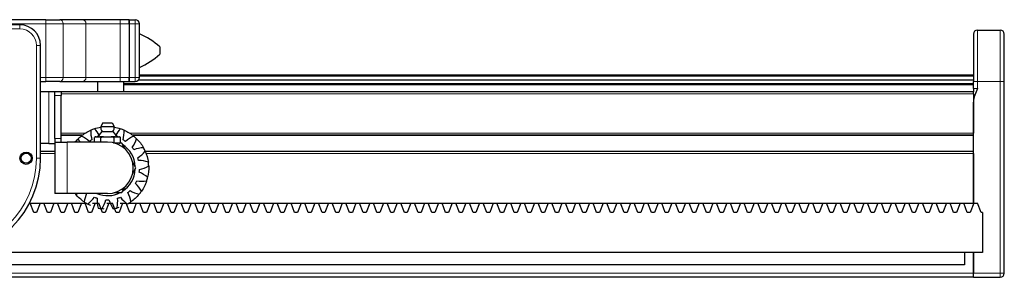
# Model space of a CAD drawing. Header units: millimetres. Extents: x 0 to 4200, y 0 to 2970.
# Tile 15 of 17: x 2006 to 2484, y 1970 to 2095. Entities that reach past the tile are written whole.
import ezdxf

# ---------------------------------------------------------------- set-up
doc = ezdxf.new("R2010")
doc.units = ezdxf.units.MM
doc.header["$LTSCALE"] = 7
doc.layers.add('Visibile (ISO)', color=7, linetype='Continuous', lineweight=25)
doc.layers.add('Visibile sottile (ISO)', color=7, linetype='Continuous', lineweight=13)

msp = doc.modelspace()

# ---------------------------------------------------------------- linework, layer by layer
at = {"layer": 'Visibile (ISO)'}
for p, q in [((2018.33, 2095.3), (1919.04, 2095.3)), ((2018.33, 2095.3), (2024.99, 2095.3)), ((2036.09, 2095.3), (2024.99, 2095.3)), ((2054.39, 2095.3), (2036.09, 2095.3)), ((2058.69, 2095.3), (2054.39, 2095.3)), ((2058.69, 2095.3), (2058.69, 2093.3)), ((2058.69, 2095.3), (2061.69, 2095.3)), ((2058.69, 2093.3), (2058.69, 2095.3)), ((2005.69, 2092.8), (1931.69, 2092.8)), ((2058.69, 2093.3), (2058.69, 2067.3)), ((2058.69, 2093.3), (2058.69, 2067.3)), ((2063.69, 2067.3), (2063.69, 2093.3)), ((2470.69, 2090.3), (2481.69, 2090.3)), ((2468.69, 2088.3), (2468.69, 2065.3)), ((2483.69, 2065.3), (2483.69, 2088.3)), ((2015.69, 2028.1), (2015.69, 2082.8)), ((2073.69, 2082.1), (2073.69, 2078.5)), ((2058.69, 2067.3), (2058.69, 2065.3)), ((2058.69, 2065.3), (2058.69, 2067.3)), ((2468.69, 2066.03), (2063.23, 2066.03)), ((2468.69, 2068.35), (2063.69, 2068.35)), ((2468.69, 2067.85), (2063.69, 2067.85)), ((2015.69, 2065.3), (2018.33, 2065.3)), ((2024.99, 2065.3), (2018.33, 2065.3)), ((2024.99, 2065.3), (2036.09, 2065.3)), ((2036.09, 2065.3), (2054.39, 2065.3)), ((2043.49, 2060.3), (2043.49, 2065.3)), ((2054.39, 2065.3), (2058.69, 2065.3)), ((2056.19, 2060.3), (2056.19, 2065.3)), ((2468.69, 2064.25), (2056.19, 2064.25)), ((2468.69, 2063.65), (2056.19, 2063.65)), ((2058.69, 2065.3), (2061.69, 2065.3)), ((2468.69, 2061.94), (2468.69, 2065.3)), ((2468.69, 2061.94), (2468.69, 2060.3)), ((2483.69, 1972.3), (2483.69, 2065.3)), ((2019.69, 2060.3), (2015.69, 2060.3)), ((2022.69, 2060.3), (2019.69, 2060.3)), ((2022.69, 2058.54), (2022.69, 2060.3)), ((2025.69, 2060.3), (2022.69, 2060.3)), ((2022.69, 2037.66), (2022.69, 2058.54)), ((2468.69, 2060.3), (2025.69, 2060.3)), ((2025.69, 2060.3), (2025.69, 2058.54)), ((2025.69, 2037.66), (2025.69, 2058.54)), ((2468.69, 2059.3), (2468.69, 2060.3)), ((2468.69, 2059.3), (2468.69, 2040.3)), ((2468.69, 2006.3), (2468.69, 2055.31)), ((2045.94, 2045.2), (2044.99, 2043.46)), ((2044.99, 2043.46), (2051.38, 2043.46)), ((2045.94, 2045.2), (2050.44, 2045.2)), ((2050.44, 2045.2), (2051.38, 2043.46)), ((2022.69, 2037.66), (2022.69, 2035.9)), ((2035.99, 2039.3), (2025.69, 2039.3)), ((2025.69, 2035.9), (2025.69, 2037.66)), ((2042.38, 2038.4), (2041.84, 2038.09)), ((2041.84, 2035.9), (2041.84, 2038.09)), ((2042.49, 2038.4), (2042.38, 2038.4)), ((2042.49, 2038.4), (2043.42, 2038.4)), ((2043.42, 2038.4), (2044.36, 2038.4)), ((2046.31, 2038.4), (2044.36, 2038.4)), ((2045.01, 2035.9), (2045.01, 2038.09)), ((2045.54, 2040.97), (2050.84, 2040.97)), ((2046.31, 2038.4), (2048.19, 2038.4)), ((2048.19, 2038.4), (2050.06, 2038.4)), ((2052.01, 2038.4), (2050.06, 2038.4)), ((2051.36, 2035.71), (2051.36, 2038.09)), ((2052.01, 2038.4), (2052.95, 2038.4)), ((2052.95, 2038.4), (2053.89, 2038.4)), ((2054, 2038.4), (2053.89, 2038.4)), ((2054, 2038.4), (2054.54, 2038.09)), ((2054.54, 2035.71), (2054.54, 2038.09)), ((2468.69, 2039.3), (2060.38, 2039.3)), ((2019.69, 2035.3), (2015.69, 2035.3)), ((2019.69, 2035.3), (2022.69, 2035.3)), ((2022.69, 2035.9), (2028.69, 2035.9)), ((2022.69, 2035.9), (2022.69, 2010.9)), ((2048.19, 2035.9), (2028.69, 2035.9)), ((2055.11, 2035.4), (2051.69, 2035.4)), ((2054, 2035.4), (2054.54, 2035.71)), ((2056.83, 2032.43), (2055.11, 2035.4)), ((2022.69, 2031.3), (2015.69, 2031.3)), ((2468.69, 2031.3), (2066.6, 2031.3)), ((2468.69, 2030.3), (2468.69, 2006.3)), ((2062.04, 2023.4), (2060.33, 2026.37)), ((2060.33, 2020.43), (2062.04, 2023.4)), ((2055.11, 2011.4), (2056.83, 2014.37)), ((2028.69, 2010.9), (2022.69, 2010.9)), ((2048.19, 2010.9), (2028.69, 2010.9)), ((2051.69, 2011.4), (2055.11, 2011.4)), ((2010.33, 2006.3), (2010.63, 2006.3)), ((2012.38, 2001.8), (2010.63, 2006.3)), ((2010.63, 2006.3), (2015.53, 2006.3)), ((2015.53, 2006.3), (2013.78, 2001.8)), ((2015.53, 2006.3), (2017.3, 2006.3)), ((2019.04, 2001.8), (2017.3, 2006.3)), ((2017.3, 2006.3), (2022.19, 2006.3)), ((2022.19, 2006.3), (2020.45, 2001.8)), ((2022.19, 2006.3), (2023.97, 2006.3)), ((2025.71, 2001.8), (2023.97, 2006.3)), ((2023.97, 2006.3), (2028.86, 2006.3)), ((2028.86, 2006.3), (2027.12, 2001.8)), ((2028.86, 2006.3), (2030.64, 2006.3)), ((2032.38, 2001.8), (2030.64, 2006.3)), ((2030.64, 2006.3), (2035.53, 2006.3)), ((2035.53, 2006.3), (2033.79, 2001.8)), ((2035.53, 2006.3), (2037.3, 2006.3)), ((2039.05, 2001.8), (2037.3, 2006.3)), ((2037.3, 2006.3), (2037.74, 2006.3)), ((2042.2, 2006.3), (2040.45, 2001.8)), ((2040.89, 2006.3), (2042.2, 2006.3)), ((2042.2, 2006.3), (2043.97, 2006.3)), ((2045.71, 2001.8), (2043.97, 2006.3)), ((2048.86, 2006.3), (2047.12, 2001.8)), ((2047.86, 2006.3), (2048.86, 2006.3)), ((2048.86, 2006.3), (2050.64, 2006.3)), ((2052.38, 2001.8), (2050.64, 2006.3)), ((2055.53, 2006.3), (2053.79, 2001.8)), ((2054.28, 2006.3), (2055.53, 2006.3)), ((2055.53, 2006.3), (2057.3, 2006.3)), ((2059.05, 2001.8), (2057.3, 2006.3)), ((2058.63, 2006.3), (2062.2, 2006.3)), ((2062.2, 2006.3), (2060.45, 2001.8)), ((2062.2, 2006.3), (2063.97, 2006.3)), ((2065.71, 2001.8), (2063.97, 2006.3)), ((2063.97, 2006.3), (2068.86, 2006.3)), ((2068.86, 2006.3), (2067.12, 2001.8)), ((2068.86, 2006.3), (2070.64, 2006.3)), ((2072.38, 2001.8), (2070.64, 2006.3)), ((2070.64, 2006.3), (2075.53, 2006.3)), ((2075.53, 2006.3), (2073.79, 2001.8)), ((2075.53, 2006.3), (2077.3, 2006.3)), ((2079.05, 2001.8), (2077.3, 2006.3)), ((2077.3, 2006.3), (2082.2, 2006.3)), ((2082.2, 2006.3), (2080.45, 2001.8)), ((2082.2, 2006.3), (2083.97, 2006.3)), ((2085.71, 2001.8), (2083.97, 2006.3)), ((2083.97, 2006.3), (2088.86, 2006.3)), ((2088.86, 2006.3), (2087.12, 2001.8)), ((2088.86, 2006.3), (2090.64, 2006.3)), ((2092.38, 2001.8), (2090.64, 2006.3)), ((2090.64, 2006.3), (2095.53, 2006.3)), ((2095.53, 2006.3), (2093.79, 2001.8)), ((2095.53, 2006.3), (2097.31, 2006.3)), ((2099.05, 2001.8), (2097.31, 2006.3)), ((2097.31, 2006.3), (2102.2, 2006.3)), ((2102.2, 2006.3), (2100.46, 2001.8)), ((2102.2, 2006.3), (2103.97, 2006.3)), ((2105.72, 2001.8), (2103.97, 2006.3)), ((2103.97, 2006.3), (2108.87, 2006.3)), ((2108.87, 2006.3), (2107.12, 2001.8)), ((2108.87, 2006.3), (2110.64, 2006.3)), ((2112.38, 2001.8), (2110.64, 2006.3)), ((2110.64, 2006.3), (2115.53, 2006.3)), ((2115.53, 2006.3), (2113.79, 2001.8)), ((2115.53, 2006.3), (2117.31, 2006.3)), ((2119.05, 2001.8), (2117.31, 2006.3)), ((2117.31, 2006.3), (2122.2, 2006.3)), ((2122.2, 2006.3), (2120.46, 2001.8)), ((2122.2, 2006.3), (2123.97, 2006.3)), ((2125.72, 2001.8), (2123.97, 2006.3)), ((2123.97, 2006.3), (2128.87, 2006.3)), ((2128.87, 2006.3), (2127.12, 2001.8)), ((2128.87, 2006.3), (2130.64, 2006.3)), ((2132.38, 2001.8), (2130.64, 2006.3)), ((2130.64, 2006.3), (2135.53, 2006.3)), ((2135.53, 2006.3), (2133.79, 2001.8)), ((2135.53, 2006.3), (2137.31, 2006.3)), ((2139.05, 2001.8), (2137.31, 2006.3)), ((2137.31, 2006.3), (2142.2, 2006.3)), ((2142.2, 2006.3), (2140.46, 2001.8)), ((2142.2, 2006.3), (2143.97, 2006.3)), ((2145.72, 2001.8), (2143.97, 2006.3)), ((2143.97, 2006.3), (2148.87, 2006.3)), ((2148.87, 2006.3), (2147.12, 2001.8)), ((2148.87, 2006.3), (2150.64, 2006.3)), ((2152.38, 2001.8), (2150.64, 2006.3)), ((2150.64, 2006.3), (2155.53, 2006.3)), ((2155.53, 2006.3), (2153.79, 2001.8)), ((2155.53, 2006.3), (2157.31, 2006.3)), ((2159.05, 2001.8), (2157.31, 2006.3)), ((2157.31, 2006.3), (2162.2, 2006.3)), ((2162.2, 2006.3), (2160.46, 2001.8)), ((2162.2, 2006.3), (2163.98, 2006.3)), ((2165.72, 2001.8), (2163.98, 2006.3)), ((2163.98, 2006.3), (2168.87, 2006.3)), ((2168.87, 2006.3), (2167.13, 2001.8)), ((2168.87, 2006.3), (2170.64, 2006.3)), ((2172.39, 2001.8), (2170.64, 2006.3)), ((2170.64, 2006.3), (2175.54, 2006.3)), ((2175.54, 2006.3), (2173.79, 2001.8)), ((2175.54, 2006.3), (2177.31, 2006.3)), ((2179.05, 2001.8), (2177.31, 2006.3)), ((2177.31, 2006.3), (2182.2, 2006.3)), ((2182.2, 2006.3), (2180.46, 2001.8)), ((2182.2, 2006.3), (2183.98, 2006.3)), ((2185.72, 2001.8), (2183.98, 2006.3)), ((2183.98, 2006.3), (2188.87, 2006.3)), ((2188.87, 2006.3), (2187.13, 2001.8)), ((2188.87, 2006.3), (2190.64, 2006.3)), ((2192.39, 2001.8), (2190.64, 2006.3)), ((2190.64, 2006.3), (2195.54, 2006.3)), ((2195.54, 2006.3), (2193.79, 2001.8)), ((2195.54, 2006.3), (2197.31, 2006.3)), ((2199.05, 2001.8), (2197.31, 2006.3)), ((2197.31, 2006.3), (2202.2, 2006.3)), ((2202.2, 2006.3), (2200.46, 2001.8)), ((2202.2, 2006.3), (2203.98, 2006.3)), ((2205.72, 2001.8), (2203.98, 2006.3)), ((2203.98, 2006.3), (2208.87, 2006.3)), ((2208.87, 2006.3), (2207.13, 2001.8)), ((2208.87, 2006.3), (2210.64, 2006.3)), ((2212.39, 2001.8), (2210.64, 2006.3)), ((2210.64, 2006.3), (2215.54, 2006.3)), ((2215.54, 2006.3), (2213.79, 2001.8)), ((2215.54, 2006.3), (2217.31, 2006.3)), ((2219.05, 2001.8), (2217.31, 2006.3)), ((2217.31, 2006.3), (2222.2, 2006.3)), ((2222.2, 2006.3), (2220.46, 2001.8)), ((2222.2, 2006.3), (2223.98, 2006.3)), ((2225.72, 2001.8), (2223.98, 2006.3)), ((2223.98, 2006.3), (2228.87, 2006.3)), ((2228.87, 2006.3), (2227.13, 2001.8)), ((2228.87, 2006.3), (2230.65, 2006.3)), ((2232.39, 2001.8), (2230.65, 2006.3)), ((2230.65, 2006.3), (2235.54, 2006.3)), ((2235.54, 2006.3), (2233.8, 2001.8)), ((2235.54, 2006.3), (2237.31, 2006.3)), ((2239.06, 2001.8), (2237.31, 2006.3)), ((2237.31, 2006.3), (2242.21, 2006.3)), ((2242.21, 2006.3), (2240.46, 2001.8)), ((2242.21, 2006.3), (2243.98, 2006.3)), ((2245.72, 2001.8), (2243.98, 2006.3)), ((2243.98, 2006.3), (2248.87, 2006.3)), ((2248.87, 2006.3), (2247.13, 2001.8)), ((2248.87, 2006.3), (2250.65, 2006.3)), ((2252.39, 2001.8), (2250.65, 2006.3)), ((2250.65, 2006.3), (2255.54, 2006.3)), ((2255.54, 2006.3), (2253.8, 2001.8)), ((2255.54, 2006.3), (2257.31, 2006.3)), ((2259.06, 2001.8), (2257.31, 2006.3)), ((2257.31, 2006.3), (2262.21, 2006.3)), ((2262.21, 2006.3), (2260.46, 2001.8)), ((2262.21, 2006.3), (2263.98, 2006.3)), ((2265.72, 2001.8), (2263.98, 2006.3)), ((2263.98, 2006.3), (2268.87, 2006.3)), ((2268.87, 2006.3), (2267.13, 2001.8)), ((2268.87, 2006.3), (2270.65, 2006.3)), ((2272.39, 2001.8), (2270.65, 2006.3)), ((2270.65, 2006.3), (2275.54, 2006.3)), ((2275.54, 2006.3), (2273.8, 2001.8)), ((2275.54, 2006.3), (2277.31, 2006.3)), ((2279.06, 2001.8), (2277.31, 2006.3)), ((2277.31, 2006.3), (2282.21, 2006.3)), ((2282.21, 2006.3), (2280.46, 2001.8)), ((2282.21, 2006.3), (2283.98, 2006.3)), ((2285.72, 2001.8), (2283.98, 2006.3)), ((2283.98, 2006.3), (2288.87, 2006.3)), ((2288.87, 2006.3), (2287.13, 2001.8)), ((2288.87, 2006.3), (2290.65, 2006.3)), ((2292.39, 2001.8), (2290.65, 2006.3)), ((2290.65, 2006.3), (2295.54, 2006.3)), ((2295.54, 2006.3), (2293.8, 2001.8)), ((2295.54, 2006.3), (2297.32, 2006.3)), ((2299.06, 2001.8), (2297.32, 2006.3)), ((2297.32, 2006.3), (2302.21, 2006.3)), ((2302.21, 2006.3), (2300.47, 2001.8)), ((2302.21, 2006.3), (2303.98, 2006.3)), ((2305.73, 2001.8), (2303.98, 2006.3)), ((2303.98, 2006.3), (2308.88, 2006.3)), ((2308.88, 2006.3), (2307.13, 2001.8)), ((2308.88, 2006.3), (2310.65, 2006.3)), ((2312.39, 2001.8), (2310.65, 2006.3)), ((2310.65, 2006.3), (2315.54, 2006.3)), ((2315.54, 2006.3), (2313.8, 2001.8)), ((2315.54, 2006.3), (2317.32, 2006.3)), ((2319.06, 2001.8), (2317.32, 2006.3)), ((2317.32, 2006.3), (2322.21, 2006.3)), ((2322.21, 2006.3), (2320.47, 2001.8)), ((2322.21, 2006.3), (2323.98, 2006.3)), ((2325.73, 2001.8), (2323.98, 2006.3)), ((2323.98, 2006.3), (2328.88, 2006.3)), ((2328.88, 2006.3), (2327.13, 2001.8)), ((2328.88, 2006.3), (2330.65, 2006.3)), ((2332.39, 2001.8), (2330.65, 2006.3)), ((2330.65, 2006.3), (2335.54, 2006.3)), ((2335.54, 2006.3), (2333.8, 2001.8)), ((2335.54, 2006.3), (2337.32, 2006.3)), ((2339.06, 2001.8), (2337.32, 2006.3)), ((2337.32, 2006.3), (2342.21, 2006.3)), ((2342.21, 2006.3), (2340.47, 2001.8)), ((2342.21, 2006.3), (2343.98, 2006.3)), ((2345.73, 2001.8), (2343.98, 2006.3)), ((2343.98, 2006.3), (2348.88, 2006.3)), ((2348.88, 2006.3), (2347.13, 2001.8)), ((2348.88, 2006.3), (2350.65, 2006.3)), ((2352.39, 2001.8), (2350.65, 2006.3)), ((2350.65, 2006.3), (2355.54, 2006.3)), ((2355.54, 2006.3), (2353.8, 2001.8)), ((2355.54, 2006.3), (2357.32, 2006.3)), ((2359.06, 2001.8), (2357.32, 2006.3)), ((2357.32, 2006.3), (2362.21, 2006.3)), ((2362.21, 2006.3), (2360.47, 2001.8)), ((2362.21, 2006.3), (2363.99, 2006.3)), ((2365.73, 2001.8), (2363.99, 2006.3)), ((2363.99, 2006.3), (2368.88, 2006.3)), ((2368.88, 2006.3), (2367.14, 2001.8)), ((2368.88, 2006.3), (2370.65, 2006.3)), ((2372.4, 2001.8), (2370.65, 2006.3)), ((2370.65, 2006.3), (2375.55, 2006.3)), ((2375.55, 2006.3), (2373.8, 2001.8)), ((2375.55, 2006.3), (2377.32, 2006.3)), ((2379.06, 2001.8), (2377.32, 2006.3)), ((2377.32, 2006.3), (2382.21, 2006.3)), ((2382.21, 2006.3), (2380.47, 2001.8)), ((2382.21, 2006.3), (2383.99, 2006.3)), ((2385.73, 2001.8), (2383.99, 2006.3)), ((2383.99, 2006.3), (2388.88, 2006.3)), ((2388.88, 2006.3), (2387.14, 2001.8)), ((2388.88, 2006.3), (2390.65, 2006.3)), ((2392.4, 2001.8), (2390.65, 2006.3)), ((2390.65, 2006.3), (2395.55, 2006.3)), ((2395.55, 2006.3), (2393.8, 2001.8)), ((2395.55, 2006.3), (2397.32, 2006.3)), ((2399.06, 2001.8), (2397.32, 2006.3)), ((2397.32, 2006.3), (2402.21, 2006.3)), ((2402.21, 2006.3), (2400.47, 2001.8)), ((2402.21, 2006.3), (2403.99, 2006.3)), ((2405.73, 2001.8), (2403.99, 2006.3)), ((2403.99, 2006.3), (2408.88, 2006.3)), ((2408.88, 2006.3), (2407.14, 2001.8)), ((2408.88, 2006.3), (2410.65, 2006.3)), ((2412.4, 2001.8), (2410.65, 2006.3)), ((2410.65, 2006.3), (2415.55, 2006.3)), ((2415.55, 2006.3), (2413.8, 2001.8)), ((2415.55, 2006.3), (2417.32, 2006.3)), ((2419.06, 2001.8), (2417.32, 2006.3)), ((2417.32, 2006.3), (2422.21, 2006.3)), ((2422.21, 2006.3), (2420.47, 2001.8)), ((2422.21, 2006.3), (2423.99, 2006.3)), ((2425.73, 2001.8), (2423.99, 2006.3)), ((2423.99, 2006.3), (2428.88, 2006.3)), ((2428.88, 2006.3), (2427.14, 2001.8)), ((2428.88, 2006.3), (2430.66, 2006.3)), ((2432.4, 2001.8), (2430.66, 2006.3)), ((2430.66, 2006.3), (2435.55, 2006.3)), ((2435.55, 2006.3), (2433.81, 2001.8)), ((2435.55, 2006.3), (2437.32, 2006.3)), ((2439.07, 2001.8), (2437.32, 2006.3)), ((2437.32, 2006.3), (2442.22, 2006.3)), ((2442.22, 2006.3), (2440.47, 2001.8)), ((2442.22, 2006.3), (2443.99, 2006.3)), ((2445.73, 2001.8), (2443.99, 2006.3)), ((2443.99, 2006.3), (2448.88, 2006.3)), ((2448.88, 2006.3), (2447.14, 2001.8)), ((2448.88, 2006.3), (2450.66, 2006.3)), ((2452.4, 2001.8), (2450.66, 2006.3)), ((2450.66, 2006.3), (2455.55, 2006.3)), ((2455.55, 2006.3), (2453.81, 2001.8)), ((2455.55, 2006.3), (2457.32, 2006.3)), ((2459.07, 2001.8), (2457.32, 2006.3)), ((2457.32, 2006.3), (2462.22, 2006.3)), ((2462.22, 2006.3), (2460.47, 2001.8)), ((2462.22, 2006.3), (2463.99, 2006.3)), ((2465.73, 2001.8), (2463.99, 2006.3)), ((2463.99, 2006.3), (2468.88, 2006.3)), ((2468.88, 2006.3), (2467.14, 2001.8)), ((2468.88, 2006.3), (2470.66, 2006.3)), ((2472.4, 2001.8), (2470.66, 2006.3)), ((2013.78, 2001.8), (2012.38, 2001.8)), ((2020.45, 2001.8), (2019.04, 2001.8)), ((2027.12, 2001.8), (2025.71, 2001.8)), ((2033.79, 2001.8), (2032.38, 2001.8)), ((2040.45, 2001.8), (2039.05, 2001.8)), ((2047.12, 2001.8), (2045.71, 2001.8)), ((2053.79, 2001.8), (2052.38, 2001.8)), ((2060.45, 2001.8), (2059.05, 2001.8)), ((2067.12, 2001.8), (2065.71, 2001.8)), ((2073.79, 2001.8), (2072.38, 2001.8)), ((2080.45, 2001.8), (2079.05, 2001.8)), ((2087.12, 2001.8), (2085.71, 2001.8)), ((2093.79, 2001.8), (2092.38, 2001.8)), ((2100.46, 2001.8), (2099.05, 2001.8)), ((2107.12, 2001.8), (2105.72, 2001.8)), ((2113.79, 2001.8), (2112.38, 2001.8)), ((2120.46, 2001.8), (2119.05, 2001.8)), ((2127.12, 2001.8), (2125.72, 2001.8)), ((2133.79, 2001.8), (2132.38, 2001.8)), ((2140.46, 2001.8), (2139.05, 2001.8)), ((2147.12, 2001.8), (2145.72, 2001.8)), ((2153.79, 2001.8), (2152.38, 2001.8)), ((2160.46, 2001.8), (2159.05, 2001.8)), ((2167.13, 2001.8), (2165.72, 2001.8)), ((2173.79, 2001.8), (2172.39, 2001.8)), ((2180.46, 2001.8), (2179.05, 2001.8)), ((2187.13, 2001.8), (2185.72, 2001.8)), ((2193.79, 2001.8), (2192.39, 2001.8)), ((2200.46, 2001.8), (2199.05, 2001.8)), ((2207.13, 2001.8), (2205.72, 2001.8)), ((2213.79, 2001.8), (2212.39, 2001.8)), ((2220.46, 2001.8), (2219.05, 2001.8)), ((2227.13, 2001.8), (2225.72, 2001.8)), ((2233.8, 2001.8), (2232.39, 2001.8)), ((2240.46, 2001.8), (2239.06, 2001.8)), ((2247.13, 2001.8), (2245.72, 2001.8)), ((2253.8, 2001.8), (2252.39, 2001.8)), ((2260.46, 2001.8), (2259.06, 2001.8)), ((2267.13, 2001.8), (2265.72, 2001.8)), ((2273.8, 2001.8), (2272.39, 2001.8)), ((2280.46, 2001.8), (2279.06, 2001.8)), ((2287.13, 2001.8), (2285.72, 2001.8)), ((2293.8, 2001.8), (2292.39, 2001.8)), ((2300.47, 2001.8), (2299.06, 2001.8)), ((2307.13, 2001.8), (2305.73, 2001.8)), ((2313.8, 2001.8), (2312.39, 2001.8)), ((2320.47, 2001.8), (2319.06, 2001.8)), ((2327.13, 2001.8), (2325.73, 2001.8)), ((2333.8, 2001.8), (2332.39, 2001.8)), ((2340.47, 2001.8), (2339.06, 2001.8)), ((2347.13, 2001.8), (2345.73, 2001.8)), ((2353.8, 2001.8), (2352.39, 2001.8)), ((2360.47, 2001.8), (2359.06, 2001.8)), ((2367.14, 2001.8), (2365.73, 2001.8)), ((2373.8, 2001.8), (2372.4, 2001.8)), ((2380.47, 2001.8), (2379.06, 2001.8)), ((2387.14, 2001.8), (2385.73, 2001.8)), ((2393.8, 2001.8), (2392.4, 2001.8)), ((2400.47, 2001.8), (2399.06, 2001.8)), ((2407.14, 2001.8), (2405.73, 2001.8)), ((2413.8, 2001.8), (2412.4, 2001.8)), ((2420.47, 2001.8), (2419.06, 2001.8)), ((2427.14, 2001.8), (2425.73, 2001.8)), ((2433.81, 2001.8), (2432.4, 2001.8)), ((2440.47, 2001.8), (2439.07, 2001.8)), ((2447.14, 2001.8), (2445.73, 2001.8)), ((2453.81, 2001.8), (2452.4, 2001.8)), ((2460.47, 2001.8), (2459.07, 2001.8)), ((2467.14, 2001.8), (2465.73, 2001.8)), ((2473.05, 2001.8), (2472.4, 2001.8)), ((2473.05, 2001.8), (2473.05, 1982.3)), ((2473.05, 1982.3), (1979.24, 1982.3)), ((2464.32, 1982.3), (2464.32, 1976.3)), ((2468.69, 1982.3), (2468.69, 1972.3)), ((2468.69, 1972.3), (2468.69, 1982.3)), ((2464.32, 1976.3), (1473.05, 1976.3)), ((2468.69, 1970.3), (1468.69, 1970.3)), ((2468.69, 1970.3), (2468.69, 1972.3)), ((2468.69, 1970.3), (2468.69, 1972.3)), ((2468.69, 1970.3), (2481.69, 1970.3))]:
    msp.add_line(p, q, dxfattribs=at)
for radius in [3, 2.4]:
    msp.add_circle((2008.69, 2028.1), radius, dxfattribs=at)
for centre, radius, start, end in [((2061.69, 2093.3), 2, 0, 90), ((2005.69, 2082.8), 10, 0, 90), ((2470.69, 2088.3), 2, 90, 180), ((2481.69, 2088.3), 2, 0, 90), ((2047.45, 2051.91), 40, 49.0034, 66.0453), ((2047.45, 2108.69), 40, 293.9547, 310.9966), ((2061.69, 2067.3), 2, 270, 0), ((2048.19, 2023.4), 20.04, 108.5294, 113.8235), ((2048.19, 2042.86), 3.25, 169.3613, 215.3746), ((2048.19, 2042.86), 3.25, 324.6254, 10.6387), ((2048.19, 2023.4), 20.04, 66.1765, 71.4706), ((2048.19, 2023.4), 20.04, 129.7059, 135), ((2040.3, 2043.91), 6, 293.4172, 330.7414), ((2056.07, 2043.91), 6, 209.2586, 246.5828), ((2048.19, 2023.4), 20.04, 45, 50.2941), ((2048.19, 2023.4), 12.5, 270, 90), ((2048.19, 2023.4), 13.5, 62.734, 63.6846), ((2048.19, 2023.4), 13.5, 2.734, 57.266), ((2048.19, 2023.4), 20.04, 23.8235, 29.1176), ((1968.69, 2028.1), 47, 180, 0), ((2048.19, 2023.4), 13.5, 302.734, 357.266), ((2048.19, 2023.4), 20.04, 2.6471, 7.9412), ((2048.19, 2023.4), 20.04, 341.4706, 346.7647), ((2048.19, 2023.4), 20.04, 218.5962, 219.7059), ((2048.19, 2023.4), 13.5, 247.8084, 297.266), ((2048.19, 2023.4), 20.04, 320.2941, 325.5882), ((2048.19, 2023.4), 20.04, 235.5882, 240.8824), ((2048.19, 2023.4), 20.04, 256.7647, 262.0588), ((2048.19, 2023.4), 20.04, 277.9412, 283.2353), ((2048.19, 2023.4), 20.04, 299.1176, 304.4118), ((2481.69, 1972.3), 2, 270, 0)]:
    msp.add_arc(centre, radius, start, end, dxfattribs=at)
for points in [[(2470.69, 2061.94), (2469.79, 2059.93), (2468.69, 2057.52), (2468.69, 2055.31)], [(2035.39, 2038.81), (2036.81, 2040), (2038.4, 2040.98), (2040.09, 2041.73)], [(2040.09, 2041.73), (2040.02, 2040.13), (2040.2, 2038.52), (2040.63, 2036.97)], [(2041.82, 2042.4), (2042.84, 2042.74), (2043.89, 2043), (2044.95, 2043.17)], [(2044.19, 2039.34), (2043.53, 2040.45), (2042.74, 2041.49), (2041.82, 2042.4)], [(2051.42, 2043.17), (2052.48, 2043), (2053.53, 2042.74), (2054.55, 2042.4)], [(2054.55, 2042.4), (2053.64, 2041.49), (2052.84, 2040.45), (2052.18, 2039.34)], [(2055.75, 2036.97), (2056.18, 2038.52), (2056.36, 2040.13), (2056.28, 2041.73)], [(2056.28, 2041.73), (2057.97, 2040.98), (2059.56, 2040), (2060.99, 2038.82)], [(2032.53, 2035.9), (2032.99, 2036.48), (2033.49, 2037.04), (2034.02, 2037.57)], [(2034.02, 2037.57), (2034.21, 2037), (2034.43, 2036.44), (2034.69, 2035.9)], [(2039.41, 2036.22), (2038.22, 2037.29), (2036.85, 2038.17), (2035.39, 2038.82)], [(2040.63, 2036.97), (2040.21, 2036.74), (2039.8, 2036.49), (2039.41, 2036.22)], [(2056.97, 2036.22), (2056.57, 2036.49), (2056.17, 2036.74), (2055.75, 2036.97)], [(2060.99, 2038.82), (2059.52, 2038.17), (2058.16, 2037.29), (2056.97, 2036.22)], [(2060.14, 2033.33), (2061.1, 2034.61), (2061.85, 2036.05), (2062.36, 2037.57)], [(2062.35, 2037.57), (2063.66, 2036.26), (2064.79, 2034.77), (2065.69, 2033.15)], [(2061.01, 2032.18), (2060.73, 2032.58), (2060.45, 2032.96), (2060.14, 2033.33)], [(2065.69, 2033.15), (2064.09, 2033.08), (2062.5, 2032.75), (2061.01, 2032.18)], [(2062.92, 2028.34), (2064.28, 2029.19), (2065.5, 2030.26), (2066.52, 2031.49)], [(2063.31, 2026.96), (2063.2, 2027.42), (2063.07, 2027.88), (2062.92, 2028.34)], [(2066.51, 2031.49), (2067.26, 2029.8), (2067.78, 2028), (2068.03, 2026.17)], [(2068.03, 2026.17), (2066.51, 2026.68), (2064.91, 2026.95), (2063.31, 2026.96)], [(2063.58, 2021.25), (2063.64, 2021.73), (2063.69, 2022.21), (2063.71, 2022.68)], [(2063.71, 2022.68), (2065.28, 2022.99), (2066.8, 2023.54), (2068.2, 2024.33)], [(2068.2, 2024.33), (2068.29, 2022.48), (2068.12, 2020.62), (2067.69, 2018.81)], [(2067.69, 2018.81), (2066.46, 2019.84), (2065.07, 2020.67), (2063.58, 2021.25)], [(2061.76, 2015.84), (2061.99, 2016.26), (2062.21, 2016.69), (2062.4, 2017.12)], [(2064.72, 2012.08), (2063.94, 2013.48), (2062.94, 2014.75), (2061.76, 2015.84)], [(2062.4, 2017.12), (2063.98, 2016.84), (2065.6, 2016.81), (2067.19, 2017.03)], [(2067.18, 2017.03), (2066.59, 2015.28), (2065.76, 2013.6), (2064.72, 2012.08)], [(2032.77, 2010.6), (2033.14, 2010.69), (2033.51, 2010.79), (2033.87, 2010.9)], [(2036.86, 2006.87), (2035.34, 2007.92), (2033.95, 2009.18), (2032.77, 2010.6)], [(2038.01, 2010.9), (2037.44, 2009.62), (2037.05, 2008.26), (2036.86, 2006.87)], [(2038.44, 2005.9), (2039.76, 2006.8), (2040.94, 2007.91), (2041.91, 2009.19)], [(2041.91, 2009.19), (2042.35, 2008.99), (2042.8, 2008.82), (2043.25, 2008.67)], [(2043.25, 2008.67), (2043.11, 2007.07), (2043.23, 2005.45), (2043.6, 2003.9)], [(2052.77, 2003.9), (2053.14, 2005.45), (2053.26, 2007.07), (2053.12, 2008.67)], [(2053.12, 2008.67), (2053.58, 2008.82), (2054.02, 2008.99), (2054.46, 2009.19)], [(2054.46, 2009.19), (2055.44, 2007.91), (2056.61, 2006.8), (2057.94, 2005.9)], [(2058.11, 2011.45), (2058.48, 2011.75), (2058.83, 2012.08), (2059.17, 2012.41)], [(2059.51, 2006.87), (2059.29, 2008.46), (2058.82, 2010.01), (2058.11, 2011.45)], [(2059.17, 2012.41), (2060.54, 2011.58), (2062.04, 2010.96), (2063.6, 2010.6)], [(2063.6, 2010.6), (2062.42, 2009.18), (2061.04, 2007.92), (2059.51, 2006.87)], [(2040.05, 2005.09), (2039.5, 2005.33), (2038.96, 2005.6), (2038.44, 2005.9)], [(2045.42, 2003.56), (2046.33, 2004.88), (2047.02, 2006.34), (2047.47, 2007.88)], [(2046.63, 2003.42), (2046.22, 2003.46), (2045.82, 2003.5), (2045.42, 2003.56)], [(2047.47, 2007.88), (2047.95, 2007.86), (2048.43, 2007.86), (2048.9, 2007.88)], [(2048.9, 2007.88), (2049.35, 2006.34), (2050.05, 2004.88), (2050.95, 2003.56)], [(2053.76, 2004.15), (2053.43, 2004.06), (2053.1, 2003.97), (2052.77, 2003.9)]]:
    msp.add_open_spline(points, degree=3, dxfattribs=at)
for points, weights in [([(2042.49, 2038.4), (2042.18, 2038.29), (2041.84, 2038.09)], [1, 1.00579410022, 1]), ([(2045.01, 2038.09), (2044.67, 2038.29), (2044.36, 2038.4)], [1, 1.00579410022, 1]), ([(2046.31, 2038.4), (2045.69, 2038.29), (2045.01, 2038.09)], [1, 1.00579410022, 1]), ([(2051.36, 2038.09), (2050.68, 2038.29), (2050.06, 2038.4)], [1, 1.00579410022, 1]), ([(2052.01, 2038.4), (2051.7, 2038.29), (2051.36, 2038.09)], [1, 1.00579410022, 1]), ([(2054.54, 2038.09), (2054.2, 2038.29), (2053.89, 2038.4)], [1, 1.00579410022, 1]), ([(2050.93, 2035.6), (2051.14, 2035.65), (2051.36, 2035.71)], [1.00252021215, 1.00185219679, 1]), ([(2051.36, 2035.71), (2051.7, 2035.52), (2052.01, 2035.4)], [1, 1.00579410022, 1]), ([(2053.89, 2035.4), (2054.2, 2035.52), (2054.54, 2035.71)], [1, 1.00579410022, 1])]:
    msp.add_rational_spline(points, weights, degree=2, dxfattribs=at)
at = {"layer": 'Visibile sottile (ISO)'}
for p, q in [((2018.33, 2095.3), (2018.33, 2093.3)), ((2054.39, 2095.3), (2054.39, 2093.3)), ((2061.69, 2093.3), (2061.69, 2095.3)), ((1919.04, 2093.3), (2018.33, 2093.3)), ((1931.69, 2090.8), (2005.69, 2090.8)), ((2005.69, 2090.8), (2005.69, 2092.8)), ((2018.33, 2093.3), (2018.33, 2067.3)), ((2026.66, 2093.3), (2018.33, 2093.3)), ((2026.66, 2067.3), (2026.66, 2093.3)), ((2026.66, 2093.3), (2037.75, 2093.3)), ((2037.75, 2093.3), (2037.75, 2067.3)), ((2037.75, 2093.3), (2054.39, 2093.3)), ((2054.39, 2093.3), (2058.69, 2093.3)), ((2054.39, 2067.3), (2054.39, 2093.3)), ((2058.69, 2093.3), (2061.69, 2093.3)), ((2061.69, 2093.3), (2063.69, 2093.3)), ((2061.69, 2093.3), (2061.69, 2067.3)), ((2470.69, 2090.3), (2470.69, 2065.3)), ((2481.69, 2090.3), (2481.69, 2065.3)), ((2013.69, 2082.8), (2013.69, 2028.1)), ((2013.69, 2082.8), (2015.69, 2082.8)), ((2018.33, 2067.3), (2015.69, 2067.3)), ((2018.33, 2065.3), (2018.33, 2067.3)), ((2018.33, 2067.3), (2026.66, 2067.3)), ((2037.75, 2067.3), (2026.66, 2067.3)), ((2054.39, 2067.3), (2037.75, 2067.3)), ((2058.69, 2067.3), (2054.39, 2067.3)), ((2054.39, 2065.3), (2054.39, 2067.3)), ((2058.69, 2067.3), (2061.69, 2067.3)), ((2063.69, 2067.3), (2061.69, 2067.3)), ((2061.69, 2065.3), (2061.69, 2067.3)), ((2470.69, 2065.3), (2468.69, 2065.3)), ((2470.69, 2061.94), (2468.69, 2061.94)), ((2470.69, 2061.94), (2470.69, 2065.3)), ((2470.69, 2065.3), (2481.69, 2065.3)), ((2481.69, 2065.3), (2483.69, 2065.3)), ((2481.69, 2065.3), (2481.69, 1972.3)), ((2019.69, 2060.3), (2019.69, 2035.3)), ((2022.69, 2058.54), (2025.69, 2058.54)), ((2468.69, 2059.3), (2025.69, 2059.3)), ((2025.69, 2037.66), (2022.69, 2037.66)), ((2037.42, 2040.3), (2025.69, 2040.3)), ((2035.79, 2039.14), (2025.69, 2039.14)), ((2468.69, 2040.3), (2058.95, 2040.3)), ((2468.69, 2039.14), (2060.58, 2039.14)), ((2028.69, 2010.9), (2028.69, 2035.9)), ((2013.69, 2028.1), (2015.69, 2028.1)), ((2022.69, 2031.46), (2015.69, 2031.46)), ((2022.69, 2030.3), (2015.69, 2030.3)), ((2468.69, 2031.46), (2066.53, 2031.46)), ((2468.69, 2030.3), (2067, 2030.3)), ((2468.69, 1972.3), (1468.69, 1972.3)), ((2481.69, 1972.3), (2468.69, 1972.3)), ((2481.69, 1972.3), (2483.69, 1972.3)), ((2481.69, 1970.3), (2481.69, 1972.3))]:
    msp.add_line(p, q, dxfattribs=at)
for centre, radius, start, end in [((2005.69, 2082.8), 8, 0, 90), ((1968.69, 2028.1), 45, 180, 0)]:
    msp.add_arc(centre, radius, start, end, dxfattribs=at)
for centre, major_axis, start_param, end_param in [((2024.99, 2093.3), (0, 2), 4.712389, 6.283185), ((2036.09, 2093.3), (0, 2), 4.712389, 6.283185), ((2024.99, 2067.3), (0, -2), 0, 1.570796), ((2036.09, 2067.3), (0, -2), 0, 1.570796)]:
    msp.add_ellipse(centre, major_axis=major_axis, ratio=0.83205, start_param=start_param, end_param=end_param, dxfattribs=at)

doc.saveas('drawing.dxf')
